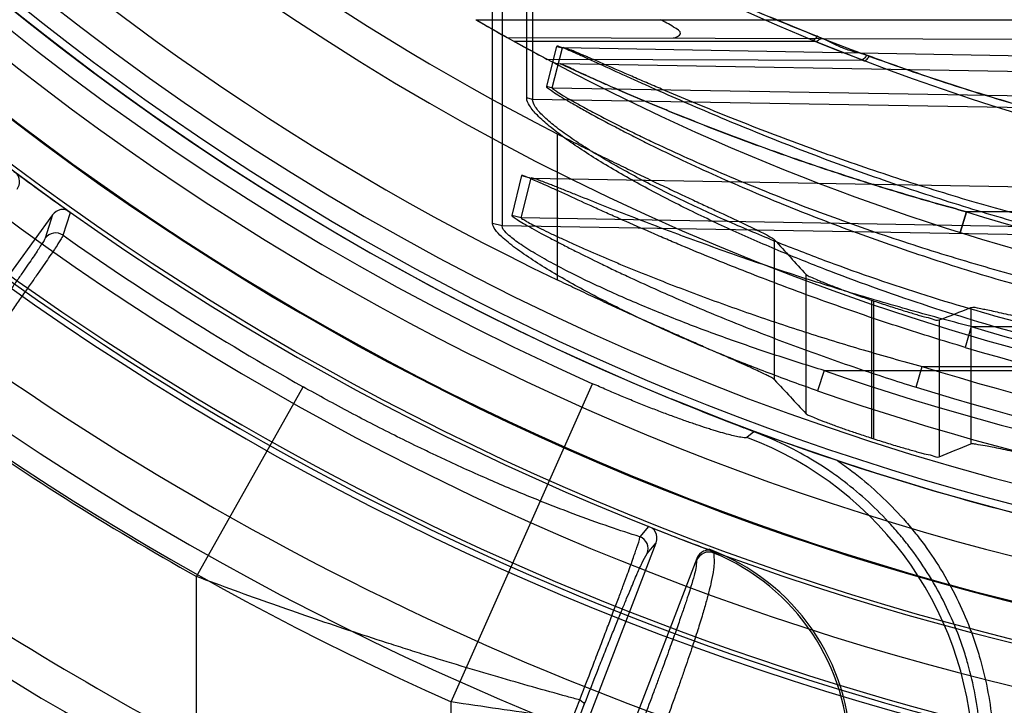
# Model space of a CAD drawing. Header units: millimetres. Extents: x 0 to 297, y 0 to 210.
# Tile 75 of 256: x 144.593 to 144.751, y 92.754 to 92.864. Entities that reach past the tile are written whole.
import ezdxf

# ---------------------------------------------------------------- set-up
doc = ezdxf.new("R2010")
doc.units = ezdxf.units.MM
doc.header["$LTSCALE"] = 16.335
doc.layers.get('0').update_dxf_attribs({"linetype": 'CONTINUOUS'})
for name, color, linetype in [('01_GLOBAL', 7, 'CONTINUOUS'), ('INTFCLR_144815', 7, 'CONTINUOUS'), ('INTFCLR_72935', 7, 'CONTINUOUS')]:
    doc.layers.add(name, color=color, linetype=linetype)

msp = doc.modelspace()

# ---------------------------------------------------------------- linework, layer by layer
at = {"color": 7, "linetype": 'Continuous'}
msp.add_circle((145.8748034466, 92.1344639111), 2.66, dxfattribs=at)
at = {"color": 9, "linetype": 'Continuous'}
msp.add_arc((145.8748034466, 92.1344639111), 2.6259090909, 92.9674534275, 177.0325465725, dxfattribs=at)
at = {"layer": '01_GLOBAL', "color": 7, "linetype": 'Continuous'}
msp.add_circle((145.8748034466, 92.1344639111), 2.695, dxfattribs=at)
at = {"layer": 'INTFCLR_144815', "color": 9, "linetype": 'Continuous'}
for p, q in [((144.6793939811, 92.8460923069), (144.6793939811, 92.82264696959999)), ((144.60003894, 92.82979008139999), (144.6012065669, 92.8334756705)), ((144.5983206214, 92.83307419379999), (144.5971334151, 92.8293091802)), ((144.7143460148, 92.80657697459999), (144.7143460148, 92.82906751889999)), ((144.7194233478, 92.8011439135), (144.7194233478, 92.82349821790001)), ((144.729908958, 92.81937817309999), (144.729908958, 92.7972350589)), ((144.7303065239, 92.7971068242), (144.7303065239, 92.81924245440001)), ((144.745869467, 92.8181824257), (144.745869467, 92.79629986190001)), ((144.740792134, 92.81619315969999), (144.740792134, 92.79424244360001)), ((144.6214636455, 92.7750093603), (144.6385905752, 92.80547758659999)), ((144.6623919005, 92.7548614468), (144.6851018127, 92.8059659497)), ((144.7110338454, 92.7982300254), (144.7098995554, 92.79734319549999)), ((144.6940740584, 92.78305271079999), (144.6927084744, 92.78139128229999)), ((144.6938898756, 92.77869168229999), (144.6953091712, 92.78041370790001)), ((144.701840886, 92.7778964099), (144.7018248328, 92.77758871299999)), ((144.7045767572, 92.7790183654), (144.7045776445, 92.77877769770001)), ((144.6214636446, 92.74820683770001), (144.6214636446, 92.7750093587)), ((144.6623919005, 92.7225326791), (144.6623919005, 92.7548614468)), ((144.6734427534, 92.73095707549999), (144.6830478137, 92.7551833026)), ((144.6743633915, 92.73020461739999), (144.6837763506, 92.7544308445))]:
    msp.add_line(p, q, dxfattribs=at)
at = {"layer": 'INTFCLR_144815', "color": 6, "linetype": 'Continuous'}
for p, q in [((144.6006327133, 92.8338496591), (144.6012065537, 92.83347562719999)), ((144.598320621, 92.83307419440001), (144.541487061, 92.7548495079)), ((144.7110338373, 92.79823000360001), (144.7000112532, 92.8026017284)), ((144.7244446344, 92.7936164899), (144.714421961, 92.7970548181)), ((144.6947002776, 92.7827751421), (144.6940740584, 92.78305271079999)), ((144.6606077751, 92.6900134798), (144.6953091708, 92.78041370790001)), ((144.7018408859, 92.7778964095), (144.6671389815, 92.6874948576)), ((144.7038288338, 92.7793842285), (144.7037525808, 92.7793271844)), ((144.7045767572, 92.7790183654), (144.703903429, 92.7792427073))]:
    msp.add_line(p, q, dxfattribs=at)
at = {"layer": 'INTFCLR_144815', "color": 7, "linetype": 'Continuous'}
for p, q in [((144.7000112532, 92.8026017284), (144.6978539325, 92.80348281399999)), ((144.7000112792, 92.802601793), (144.707770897, 92.7995215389)), ((144.707770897, 92.7995215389), (144.7144201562, 92.7970565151)), ((144.714421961, 92.7970548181), (144.7094249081, 92.79888578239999))]:
    msp.add_line(p, q, dxfattribs=at)
at = {"layer": 'INTFCLR_144815', "color": 6, "linetype": 'Continuous'}
for radius in [0.4466793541, 0.4256665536]:
    msp.add_circle((144.8596077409, 93.1986596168), radius, dxfattribs=at)
for centre, radius, start, end in [((144.8596077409, 93.1986596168), 0.6157754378, 313.9937911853, 154.5150993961), ((144.8596077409, 93.1986596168), 0.5947754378, 312.9543589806, 154.5144414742), ((144.8596077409, 93.1986596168), 0.5751005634, 108.7136429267, 257.7559644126), ((144.8596077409, 93.1986596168), 0.4627266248, 45.0000000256, 314.9999999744), ((144.8596077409, 93.1986596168), 0.4618985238, 44.999999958, 315.000000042), ((144.8596077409, 93.1986596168), 0.461229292, 44.99999997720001, 315.0000000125), ((144.8596077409, 93.1986596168), 0.4472794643, 47.86578076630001, 312.1342192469), ((144.8596077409, 93.1986596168), 0.4408857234, 45.72777364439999, 314.2722263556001), ((144.8596077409, 93.1986596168), 0.4268887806, 45.6663486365, 314.3336513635), ((144.8596077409, 93.1986596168), 0.427, 190.6326298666, 247.7397281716), ((144.8596077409, 93.1986596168), 0.4169682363, 205.6072723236, 244.3927276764), ((144.8596077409, 93.1986596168), 0.3959554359, 207.0737153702, 242.9262846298), ((144.8596077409, 93.1986596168), 0.5947754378, 205.4855585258, 293.0456409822), ((144.8596077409, 93.1986596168), 0.6157754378, 205.4849006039, 292.0062088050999), ((144.8596077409, 93.1986596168), 0.4473594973, 233.2829108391, 234.7170891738), ((144.5988306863, 92.8280715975), 0.002100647, 54.8892238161, 143.9019537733), ((144.8596077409, 93.1986596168), 0.4008443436, 251.1214044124, 251.1814515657), ((144.8596077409, 93.1986596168), 0.4218571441, 252.0945480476, 252.1512840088), ((144.8596077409, 93.1986596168), 0.427, 251.5461182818, 259.3673701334), ((144.8596077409, 93.1986596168), 0.4473594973, 248.2829108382, 249.6330621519), ((144.6382747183, 92.6031637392), 0.1879385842, 69.3421728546, 69.611113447), ((144.6916658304, 92.7466275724), 0.0349416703, 359.9884587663, 69.62933560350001)]:
    msp.add_arc(centre, radius, start, end, dxfattribs=at)
at = {"layer": 'INTFCLR_144815', "color": 9, "linetype": 'Continuous'}
for centre, radius, start, end in [((144.8596077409, 93.1986596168), 0.4820383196, 52.2436298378, 307.7563701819), ((144.8596077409, 93.1986596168), 0.5712784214, 125.9035433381, 247.5002459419), ((144.8596077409, 93.1986596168), 0.4540564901, 52.5411294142, 307.4588705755), ((144.8596077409, 93.1986596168), 0.44073522, 45.7280221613, 314.2719778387), ((144.8596077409, 93.1986596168), 0.4337362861, 45.73034182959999, 314.2696581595), ((144.8596076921, 93.1986596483), 0.5153551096, 125.9035433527, 247.5002459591), ((144.8596077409, 93.1986596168), 0.4297215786, 128.4841463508, 246.0405071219), ((144.8596077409, 93.1986596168), 0.5830188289, 203.8266800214, 313.0809380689), ((144.8596077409, 93.1986596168), 0.590019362, 203.8278898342, 312.5732768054), ((144.8596077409, 93.1986596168), 0.6110177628, 203.8266800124, 319.1799903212), ((144.8596077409, 93.1986596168), 0.4856448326, 211.4870912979, 246.040507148), ((144.8596077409, 93.1986596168), 0.4750435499, 228.4596802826, 255.5403196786), ((144.8596077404, 93.198659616), 0.4510440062, 234.8664381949, 240.6586020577), ((144.8596077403, 93.1986596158), 0.4859960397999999, 234.8720266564, 240.6586020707), ((144.6901836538, 92.7448290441), 0.0560936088, 0.1204669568, 69.421866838), ((144.859920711, 93.19801182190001), 0.509103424, 234.7610892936, 242.0704016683), ((144.6919275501, 92.7794410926), 0.0021006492, 339.0981901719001, 68.1770703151), ((144.7037845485, 92.77683234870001), 0.0021007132, 67.81985352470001, 158.8955987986), ((144.6912621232, 92.7463475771), 0.0350573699, 0.1189342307, 67.67737099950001)]:
    msp.add_arc(centre, radius, start, end, dxfattribs=at)
at = {"layer": 'INTFCLR_144815', "color": 7, "linetype": 'Continuous'}
for centre, radius, start, end in [((144.9416661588, 93.39849040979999), 0.6430229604, 247.7179861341, 248.3541450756), ((144.8763382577, 93.2346163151), 0.4666074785, 248.3876771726, 248.8223076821), ((144.7872043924, 93.00341403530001), 0.2188183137, 248.8809501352, 249.1788294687)]:
    msp.add_arc(centre, radius, start, end, dxfattribs=at)
at = {"layer": 'INTFCLR_144815', "color": 6, "linetype": 'Continuous'}
for centre, major_axis, ratio, start_param, end_param in [((145.4515123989, 93.1986596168), (0.8883082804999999, 0), 0.7456587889, -2.5496427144, -2.5394757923), ((144.4745245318, 93.1986596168), (0.5779184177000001, 0), 0.7456587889, -1.0919724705, -1.0820479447), ((145.476694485, 93.1986596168), (0.9261006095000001, 0), 0.7456587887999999, -2.5377874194, -2.5281979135), ((144.4493424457, 93.1986596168), (0.6157107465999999, 0), 0.7456587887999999, -1.0777008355, -1.0683155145)]:
    msp.add_ellipse(centre, major_axis=major_axis, ratio=ratio, start_param=start_param, end_param=end_param, dxfattribs=at)
for points, knots in [([(144.6793939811, 92.8460923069), (144.6804280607, 92.8455637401), (144.6824887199, 92.8445182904), (144.6855551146, 92.8429854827), (144.6885644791, 92.84150271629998), (144.6914803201, 92.84008534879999), (144.6942890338, 92.8387371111), (144.6969593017, 92.83746945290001), (144.6994827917, 92.8362827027), (144.7018372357, 92.8351833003), (144.7040140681, 92.8341715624), (144.7060005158, 92.8332496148), (144.7077869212, 92.83241845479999), (144.709369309, 92.8316764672), (144.7107393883, 92.8310259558), (144.7118925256, 92.830462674), (144.7128307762, 92.829996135), (144.7136231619, 92.829550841), (144.7141464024, 92.8292888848), (144.7143460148, 92.82906751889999)], [0, 0, 0, 0, 0.0895853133, 0.1782448, 0.2644461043, 0.3483747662, 0.4283368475, 0.5047777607, 0.5763909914, 0.6434497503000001, 0.7052238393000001, 0.7615617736, 0.8123844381, 0.8572091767, 0.8963887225, 0.9293516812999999, 0.9562828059, 0.9770066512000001, 1, 1, 1, 1]), ([(144.5926575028, 92.83718869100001), (144.5928480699, 92.8374509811), (144.5931964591, 92.8382612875), (144.5929825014, 92.83919557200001), (144.5926805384, 92.8396272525)], [0, 0, 0, 0, 0.3809657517, 1, 1, 1, 1]), ([(144.6006327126, 92.8338496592), (144.6003232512, 92.8339441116), (144.5994434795, 92.8340087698), (144.5986306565, 92.8335009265), (144.598320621, 92.83307419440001)], [0, 0, 0, 0, 0.3801952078, 1, 1, 1, 1]), ([(144.600038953, 92.8297900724), (144.5999513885, 92.82952915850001), (144.5996317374, 92.8290806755), (144.5991692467, 92.8283266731), (144.5985923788, 92.8274652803), (144.5978886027, 92.8264173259), (144.5970533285, 92.8251964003), (144.5960933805, 92.8238050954), (144.5950142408, 92.82225378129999), (144.5938279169, 92.8205592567), (144.5925452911, 92.8187375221), (144.5911741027, 92.81679898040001), (144.589719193, 92.81475038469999), (144.5881940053, 92.8126107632), (144.5866133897, 92.8104013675), (144.5849953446, 92.8081472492), (144.5833465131, 92.80585686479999), (144.5816671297, 92.8035305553), (144.5805355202, 92.80196760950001), (144.5799633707, 92.8011785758)], [0, 0, 0, 0, 0.0236174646, 0.0463597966, 0.0762413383, 0.112444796, 0.1547358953, 0.2031690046, 0.2575052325, 0.3169006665, 0.3806782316, 0.4486967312, 0.5206642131, 0.5963013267, 0.6741808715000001, 0.7537853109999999, 0.8344129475, 0.9163615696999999, 1, 1, 1, 1]), ([(144.7143460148, 92.80657697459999), (144.7141538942, 92.8067846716), (144.7136568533, 92.8070253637), (144.7129062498, 92.8074304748), (144.7120311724, 92.80784720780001), (144.7109646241, 92.8083453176), (144.7096977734, 92.8089187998), (144.7082421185, 92.80956809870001), (144.7066166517, 92.8102856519), (144.7048260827, 92.81107225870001), (144.7028564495, 92.81193642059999), (144.7007267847, 92.81287283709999), (144.6984402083, 92.81388348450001), (144.6960226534, 92.81495929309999), (144.6934629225, 92.8161077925), (144.6907857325, 92.8173212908), (144.6880088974, 92.8185944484), (144.6851727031, 92.81991014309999), (144.6822925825, 92.8212643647), (144.6803673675, 92.822180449), (144.6793939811, 92.82264696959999)], [0, 0, 0, 0, 0.0220565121, 0.0416851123, 0.06700290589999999, 0.09741728, 0.13352119, 0.1753857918, 0.2216826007, 0.2720342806, 0.3278515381, 0.3893596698, 0.4533993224, 0.5227438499, 0.5956453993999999, 0.6721162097, 0.7518909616, 0.8337900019, 0.9158514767, 1, 1, 1, 1]), ([(144.7194233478, 92.82349821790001), (144.7195986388, 92.82330802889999), (144.7202261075, 92.823100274), (144.7209897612, 92.82272077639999), (144.7218113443, 92.82238676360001), (144.7225735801, 92.82207536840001), (144.723430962, 92.82173734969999), (144.7243726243, 92.8213738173), (144.7253877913, 92.82099095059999), (144.7264646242, 92.82059356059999), (144.7275873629, 92.82018815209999), (144.7287403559, 92.81978073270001), (144.729517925, 92.81951189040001), (144.729908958, 92.81937817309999)], [0, 0, 0, 0, 0.0688130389, 0.1667266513, 0.2306251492, 0.303904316, 0.3860177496, 0.4757391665, 0.5724745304, 0.6746619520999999, 0.7811147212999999, 0.8900515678, 1, 1, 1, 1]), ([(144.7303065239, 92.81924245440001), (144.7306969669, 92.8191093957), (144.7314723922, 92.8188480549), (144.7326230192, 92.8184689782), (144.73374033, 92.8181093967), (144.7348101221, 92.81777321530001), (144.7358182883, 92.81746490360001), (144.736755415, 92.81718446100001), (144.7376089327, 92.8169420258), (144.7385635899, 92.8166590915), (144.7395902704, 92.8164839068), (144.7404288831, 92.8160525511), (144.740792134, 92.81619315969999)], [0, 0, 0, 0, 0.113217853, 0.2245936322, 0.3325091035, 0.4353808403, 0.5323607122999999, 0.6219226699, 0.7036928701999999, 0.7764339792, 0.8930889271, 1, 1, 1, 1]), ([(144.745869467, 92.8181824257), (144.746293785, 92.81835067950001), (144.747084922, 92.8180638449), (144.7481583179, 92.8179100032), (144.7492161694, 92.81767668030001), (144.750460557, 92.8174087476), (144.7518973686, 92.8170816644), (144.753518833, 92.81670703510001), (144.7553170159, 92.8162863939), (144.7572773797, 92.8158266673), (144.7593915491, 92.8153310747), (144.7616323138, 92.81480995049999), (144.7639094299, 92.8142846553), (144.7661038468, 92.81378506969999), (144.7681634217, 92.81332229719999), (144.7702307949, 92.8128632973), (144.7724906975, 92.8123694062), (144.7750741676, 92.81181370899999), (144.7778899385, 92.81122155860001), (144.7798416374, 92.8108206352), (144.7808215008, 92.81062168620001)], [0, 0, 0, 0, 0.0382780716, 0.06280512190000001, 0.0927930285, 0.1285269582, 0.1697539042, 0.2162944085, 0.2681051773, 0.3246108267, 0.3851500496, 0.4502018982, 0.5175332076, 0.5811207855, 0.6389311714, 0.6945524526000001, 0.7587092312, 0.8329162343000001, 0.9161533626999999, 1, 1, 1, 1]), ([(144.7194233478, 92.8011439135), (144.7195950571, 92.8009620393), (144.7202028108, 92.8007716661), (144.7211797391, 92.8003114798), (144.722255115, 92.79991160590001), (144.7232855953, 92.79952039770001), (144.724170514, 92.7991954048), (144.7250719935, 92.79887200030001), (144.7259495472, 92.79856386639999), (144.7268326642, 92.7982577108), (144.7277901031, 92.79793264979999), (144.7288304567, 92.7975862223), (144.7295528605, 92.7973501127), (144.729908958, 92.7972350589)], [0, 0, 0, 0, 0.0669943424, 0.1616307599, 0.293674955, 0.3724034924, 0.4571968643, 0.5460884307, 0.6289480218, 0.7063060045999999, 0.7964374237, 0.8997666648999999, 1, 1, 1, 1]), ([(144.7303065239, 92.7971068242), (144.7306957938, 92.7969814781), (144.7314690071, 92.7967353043), (144.7326164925, 92.7963783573), (144.7337313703, 92.7960397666), (144.734799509, 92.7957232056), (144.7358069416, 92.7954328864), (144.7367441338, 92.7951687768), (144.7375984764, 92.7949407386), (144.7385555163, 92.794673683), (144.7395850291, 92.7945138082), (144.7404298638, 92.79409728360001), (144.740792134, 92.79424244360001)], [0, 0, 0, 0, 0.1127658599, 0.223751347, 0.3313622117, 0.434052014, 0.5309277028, 0.6205079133, 0.7023704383, 0.7752855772, 0.8923857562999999, 1, 1, 1, 1]), ([(144.745869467, 92.79629986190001), (144.7460946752, 92.7963921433), (144.7469176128, 92.79622190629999), (144.7480360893, 92.7960871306), (144.749385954, 92.7958127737), (144.7507025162, 92.7955460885), (144.752219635, 92.7952222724), (144.7539261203, 92.79485223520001), (144.7558148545, 92.7944374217), (144.7571338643, 92.79414676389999), (144.7578220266, 92.793995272)], [0, 0, 0, 0, 0.0599072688, 0.1927376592, 0.2859155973, 0.3966802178, 0.5240392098, 0.6675367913, 0.8265561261, 1, 1, 1, 1]), ([(144.6953091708, 92.78041370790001), (144.6954253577, 92.7807163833), (144.695552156, 92.78158924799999), (144.6951036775, 92.7824363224), (144.6947002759, 92.7827751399)], [0, 0, 0, 0, 0.3809654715, 1, 1, 1, 1]), ([(144.7039034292, 92.77924271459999), (144.7035765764, 92.7792586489), (144.702697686, 92.7791018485), (144.7020319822, 92.7783942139), (144.7018408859, 92.7778964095)], [0, 0, 0, 0, 0.3803074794, 1, 1, 1, 1])]:
    msp.add_open_spline(points, degree=3, knots=knots, dxfattribs=at)
at = {"layer": 'INTFCLR_144815', "color": 9, "linetype": 'Continuous'}
for points, knots in [([(144.5971334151, 92.8293091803), (144.5970572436, 92.8290675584), (144.5967654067, 92.8286550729), (144.596346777, 92.82796611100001), (144.5958222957, 92.8271789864), (144.5951780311, 92.8262153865), (144.5944076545, 92.8250858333), (144.5935202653, 92.823796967), (144.5925207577, 92.82235830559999), (144.5914165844, 92.82077986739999), (144.5902156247, 92.81907323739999), (144.5889265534, 92.8172506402), (144.5875583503, 92.81532484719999), (144.5861203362, 92.8133089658), (144.5846226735, 92.8112172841), (144.5830766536, 92.8090655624), (144.5814941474, 92.80687029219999), (144.5798866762, 92.80464748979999), (144.5788069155, 92.80315904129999), (144.5782646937, 92.80241273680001)], [0, 0, 0, 0, 0.0231275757, 0.0451535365, 0.0739556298, 0.1093267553, 0.1510233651, 0.1987508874, 0.2521830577, 0.3109402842, 0.3746024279, 0.4426883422, 0.5147332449, 0.5902585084, 0.6687402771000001, 0.7495811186, 0.8321331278, 0.9157872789, 1, 1, 1, 1]), ([(144.6927084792, 92.7813912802), (144.6910801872, 92.7818942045), (144.687482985, 92.7830745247), (144.6833900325, 92.7845481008), (144.6803773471, 92.7856883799), (144.6782078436, 92.7865264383), (144.6742471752, 92.7881026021), (144.6683875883, 92.79057040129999), (144.6630435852, 92.792983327), (144.6593737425, 92.7947100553), (144.6568631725, 92.7959109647), (144.6524415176, 92.79807820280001), (144.6461165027, 92.80132849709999), (144.6411016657, 92.80406609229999), (144.6385905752, 92.80547758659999)], [0, 0, 0, 0, 0.086164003, 0.1913817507, 0.2199129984, 0.2490305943, 0.3089705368, 0.4354328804, 0.5704564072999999, 0.6053936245, 0.6404926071, 0.7111645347, 0.8543563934, 1, 1, 1, 1]), ([(144.7098995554, 92.79734319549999), (144.7097756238, 92.7972469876), (144.7092234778, 92.7973126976), (144.7084599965, 92.7974199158), (144.7074224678, 92.79766836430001), (144.7062837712, 92.7979688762), (144.7052085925, 92.7982829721), (144.7042546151, 92.7985751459), (144.7031864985, 92.7989128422), (144.7017629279, 92.79938223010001), (144.7002861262, 92.79989238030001), (144.6990382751, 92.8003368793), (144.6977142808, 92.80081794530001), (144.6960090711, 92.8014554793), (144.6939130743, 92.8022668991), (144.6921271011, 92.8029813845), (144.69067026, 92.8035780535), (144.6891892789, 92.80419404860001), (144.6873300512, 92.8049851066), (144.685845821, 92.8056353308), (144.6851018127, 92.8059659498)], [0, 0, 0, 0, 0.0178611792, 0.05588099, 0.09264944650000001, 0.1375825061, 0.1905165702, 0.2199826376, 0.2511933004, 0.3180384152, 0.390627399, 0.4290600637, 0.4688418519, 0.5509964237, 0.6363067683, 0.7247098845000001, 0.7699804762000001, 0.8155299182, 0.9073127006, 1, 1, 1, 1]), ([(144.7475034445, 92.7457994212), (144.7475036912, 92.7492214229), (144.7470300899, 92.75436903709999), (144.7456651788, 92.76020937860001), (144.7446554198, 92.7634920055), (144.7429193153, 92.768328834), (144.7402430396, 92.77373618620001), (144.7368687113, 92.77869474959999), (144.7347429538, 92.7813967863), (144.7313846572, 92.78528186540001), (144.7275301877, 92.7888244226), (144.723372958, 92.7918328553), (144.7204979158, 92.79371962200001), (144.7164855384, 92.7959800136), (144.712989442, 92.7975054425), (144.7110332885, 92.7982307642)], [0, 0, 0, 0, 0.1511350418, 0.2266290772, 0.2646283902, 0.3027528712, 0.4535713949, 0.529235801, 0.5673659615, 0.6053470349, 0.756026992, 0.7968816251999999, 0.8319596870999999, 0.9078573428, 1, 1, 1, 1]), ([(144.7244427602, 92.793617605), (144.7252353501, 92.7930730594), (144.7288965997, 92.79042116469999), (144.7328540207, 92.78678513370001), (144.7363563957, 92.78273574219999), (144.7385777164, 92.779911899), (144.7420719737, 92.7747687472), (144.744825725, 92.76921926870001), (144.7466466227, 92.7641495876), (144.7476962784, 92.76073560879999), (144.7491060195, 92.7546919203), (144.7496004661, 92.74938955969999), (144.7496005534, 92.7457994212)], [0, 0, 0, 0, 0.05111079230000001, 0.2408886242, 0.2883330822, 0.3357775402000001, 0.4306664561, 0.620444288, 0.667888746, 0.7153332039, 0.8102221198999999, 1, 1, 1, 1]), ([(144.6830478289, 92.7551832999), (144.6838409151, 92.7572521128), (144.684997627, 92.7602736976), (144.6864908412, 92.76417911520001), (144.6874953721, 92.76681863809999), (144.6884098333, 92.7692322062), (144.6892284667, 92.7714070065), (144.6899514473, 92.77333881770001), (144.6907280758, 92.77543789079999), (144.6913774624, 92.7772361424), (144.6919137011, 92.7787514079), (144.6923055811, 92.7799442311), (144.6926405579, 92.780790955), (144.6927084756, 92.7813912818)], [0, 0, 0, 0, 0.2379083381, 0.3474123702, 0.4489619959, 0.5411654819, 0.6245543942, 0.6984820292, 0.7626537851, 0.8648647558, 0.9038424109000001, 0.9351270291, 1, 1, 1, 1]), ([(144.6837763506, 92.7544308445), (144.6845316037, 92.7563717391), (144.6856404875, 92.7592033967), (144.6870878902, 92.7628570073), (144.6880725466, 92.7653220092), (144.6889796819, 92.76757216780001), (144.689803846, 92.7695953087), (144.6905433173, 92.7713882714), (144.6913554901, 92.7733306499), (144.692065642, 92.7749839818), (144.6926794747, 92.7763685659), (144.6931915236, 92.7774429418), (144.6935269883, 92.7782441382), (144.6938898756, 92.77869168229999)], [0, 0, 0, 0, 0.2375855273, 0.3469131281, 0.4483102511, 0.5403918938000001, 0.6236808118, 0.6975190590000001, 0.7616461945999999, 0.8638341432, 0.9028656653, 0.9342706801, 1, 1, 1, 1]), ([(144.7045776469, 92.7787776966), (144.7045785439, 92.77831478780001), (144.7046599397, 92.77744315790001), (144.7045183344, 92.7759076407), (144.7042332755, 92.7743858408), (144.7039073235, 92.7730034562), (144.703640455, 92.7719656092), (144.7032909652, 92.7706788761), (144.7027490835, 92.7688161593), (144.7021150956, 92.76678027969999), (144.701516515, 92.7649297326), (144.7008037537, 92.7627725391), (144.7000174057, 92.7604673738), (144.6991559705, 92.7580071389), (144.6981722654, 92.755238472), (144.6973981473, 92.75310879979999), (144.6968651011, 92.75165672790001)], [0, 0, 0, 0, 0.0490261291, 0.0923701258, 0.1627613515, 0.2129131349, 0.2427658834, 0.2762517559, 0.3541225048, 0.4482053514, 0.5020711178, 0.5601082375, 0.6888172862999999, 0.7600145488, 0.8361784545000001, 1, 1, 1, 1]), ([(144.7018248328, 92.77758871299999), (144.7018017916, 92.77715614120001), (144.7017113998, 92.7763444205), (144.7013713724, 92.7749483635), (144.7009627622, 92.77356104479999), (144.7005589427, 92.77229320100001), (144.700245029, 92.77133777), (144.6998473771, 92.7701495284), (144.6992551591, 92.7684255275), (144.6985896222, 92.7665353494), (144.6979748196, 92.7648140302), (144.6972505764, 92.7628048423), (144.6964653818, 92.760653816), (144.6956176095, 92.7583544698), (144.6946566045, 92.755764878), (144.6939093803, 92.7537700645), (144.6933968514, 92.75240918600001)], [0, 0, 0, 0, 0.048864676, 0.09178929, 0.1619173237, 0.2119936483, 0.2418782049, 0.275361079, 0.3533369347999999, 0.4475022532, 0.5014085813, 0.5595206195, 0.688419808, 0.7597106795, 0.8359623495, 1, 1, 1, 1]), ([(144.6830479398, 92.7551833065), (144.6823792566, 92.75536291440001), (144.6779768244, 92.7565535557), (144.6696351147, 92.75890965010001), (144.6609870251, 92.7615235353), (144.6550465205, 92.763393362), (144.6509942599, 92.7646896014), (144.64386797, 92.76702375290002), (144.6336659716, 92.7705241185), (144.6255353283, 92.7734825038), (144.6214636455, 92.7750093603)], [0, 0, 0, 0, 0.032094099, 0.2113971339, 0.4017659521, 0.4508435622, 0.5000751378, 0.5989756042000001, 0.7984316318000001, 1, 1, 1, 1]), ([(144.7462767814, 92.7449469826), (144.7460037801, 92.7448837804), (144.7451685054, 92.74490448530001), (144.7435455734, 92.7449484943), (144.7416921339, 92.7450828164), (144.7398257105, 92.74522689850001), (144.7374747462, 92.7454268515), (144.734116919, 92.74573884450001), (144.7304836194, 92.74610452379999), (144.7272548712, 92.7464440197), (144.723647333, 92.7468338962), (144.7188368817, 92.74737394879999), (144.7138353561, 92.747960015), (144.7096083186, 92.74846938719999), (144.705130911, 92.7490186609), (144.6993628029, 92.74974480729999), (144.6922647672, 92.75066794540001), (144.6862095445, 92.7514804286), (144.6812691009, 92.75215789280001), (144.6762553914, 92.7528554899), (144.6699602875, 92.75375074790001), (144.664919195, 92.754486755), (144.6623918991, 92.75486144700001)], [0, 0, 0, 0, 0.0099482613, 0.0292570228, 0.0579250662, 0.07578321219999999, 0.095740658, 0.1416796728, 0.1955075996, 0.2253767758, 0.2569367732, 0.3243257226, 0.397226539, 0.4357120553, 0.4754769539, 0.5573722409, 0.6421035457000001, 0.7295885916, 0.7742669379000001, 0.8191373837, 0.909296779, 1, 1, 1, 1]), ([(144.6830478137, 92.7551833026), (144.6832528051, 92.7550617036), (144.683527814, 92.754890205), (144.6838119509, 92.75454586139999), (144.6837763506, 92.7544308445)], [0, 0, 0, 0, 0.6643838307, 1, 1, 1, 1])]:
    msp.add_open_spline(points, degree=3, knots=knots, dxfattribs=at)
at = {"layer": 'INTFCLR_72935', "color": 9, "linetype": 'Continuous'}
for p, q in [((144.6745291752, 92.8518382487), (144.674529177, 92.9296555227)), ((144.6754583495, 92.9294786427), (144.6754583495, 92.8516102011)), ((144.669042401, 92.8316708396), (144.6690424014, 92.91401313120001)), ((144.6705565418, 92.9137315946), (144.6705565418, 92.8313078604)), ((144.666373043, 92.8644096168), (144.7726663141, 92.8644096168)), ((144.6713763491, 92.861566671), (144.77342025, 92.8612104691)), ((144.720996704, 92.8609096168), (144.6725578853, 92.8609096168)), ((144.6793178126, 92.8601270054), (144.6776750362, 92.8537332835)), ((144.6786173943, 92.85349123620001), (144.6802675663, 92.8598810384)), ((144.6793178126, 92.8601270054), (144.6802675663, 92.8598810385)), ((144.8596077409, 92.85675292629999), (144.6802675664, 92.8598810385)), ((144.7286562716, 92.85786672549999), (144.6778281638, 92.8580441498)), ((144.8351688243, 92.8546332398), (144.6799595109, 92.8573424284)), ((144.6776750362, 92.8537332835), (144.6786173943, 92.85349123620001)), ((144.6786173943, 92.85349123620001), (144.8596077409, 92.85033434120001)), ((144.6754583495, 92.8516102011), (144.6745291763, 92.8518382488)), ((144.8596077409, 92.848490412), (144.6754583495, 92.8516102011)), ((144.6737089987, 92.83937121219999), (144.6721100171, 92.8329747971)), ((144.6736446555, 92.83259008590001), (144.6752551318, 92.83898058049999)), ((144.6737089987, 92.83937121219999), (144.6752551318, 92.83898058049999)), ((144.6752551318, 92.83898058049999), (144.8351688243, 92.8361913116)), ((144.7441747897, 92.8302333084), (144.7451601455, 92.8335732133)), ((144.7451601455, 92.8335732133), (144.7441747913, 92.8302333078)), ((144.8386077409, 92.8335732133), (144.7451601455, 92.8335732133)), ((144.6705565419, 92.8313078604), (144.6690424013, 92.8316708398)), ((144.6736446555, 92.83259008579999), (144.6721100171, 92.832974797)), ((144.8351688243, 92.8297727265), (144.6736446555, 92.83259008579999)), ((144.8386077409, 92.8284608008), (144.6705565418, 92.8313078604)), ((144.7458998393, 92.81514663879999), (144.7449672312, 92.8117933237)), ((144.7458998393, 92.81514663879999), (144.8386077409, 92.81514663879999)), ((144.7223326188, 92.8080785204), (144.7212500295, 92.80482304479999)), ((144.7223326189, 92.8080785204), (144.8666077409, 92.8080785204)), ((144.7370865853, 92.8053892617), (144.7380655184, 92.8087280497)), ((144.738065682, 92.80872805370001), (144.8386077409, 92.80872805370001))]:
    msp.add_line(p, q, dxfattribs=at)
at = {"layer": 'INTFCLR_72935', "color": 7, "linetype": 'Continuous'}
for p, q in [((144.666373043, 92.8644096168), (144.6678635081, 92.86355238)), ((144.6725578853, 92.8609096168), (144.6741149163, 92.86005199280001)), ((144.720996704, 92.8609096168), (144.7283881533, 92.8579698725)), ((144.720996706, 92.860909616), (144.7283881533, 92.8579698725))]:
    msp.add_line(p, q, dxfattribs=at)
at = {"layer": 'INTFCLR_72935', "color": 6, "linetype": 'Continuous'}
msp.add_line((144.720996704, 92.8609096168), (144.7204344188, 92.8611409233), dxfattribs=at)
for centre, radius, start, end in [((144.8596077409, 93.1986596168), 0.4224162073, 90, 270.0000000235), ((144.8596077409, 93.1986596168), 0.4014439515, 90, 270.0000000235), ((144.8583689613, 93.1984228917), 0.3448330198, 249.7470830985, 255.6092353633), ((144.8593359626, 93.1986627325), 0.4118364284, 252.7321003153, 266.6152856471)]:
    msp.add_arc(centre, radius, start, end, dxfattribs=at)
at = {"layer": 'INTFCLR_72935', "color": 9, "linetype": 'Continuous'}
for centre, radius, start, end in [((144.8596077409, 93.1986596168), 0.3650864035, 236.8175561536, 270), ((144.7125580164, 92.8397903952), 0.0235888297, 67.0530898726, 68.5131805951), ((144.8596077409, 93.1986596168), 0.3860864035, 240.8211786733, 269.9999999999), ((144.6800205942, 92.86084189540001), 0.0035, 242.0044590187, 268.9999999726), ((144.8595471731, 93.198662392), 0.3825892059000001, 252.6035705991, 266.3466731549), ((144.8598139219, 93.1986623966), 0.4000759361, 253.4572210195, 266.468283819), ((144.8598745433, 93.19865978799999), 0.4035707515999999, 253.4574954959, 266.4686572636), ((144.8582778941, 93.19854105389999), 0.4134514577, 250.8036859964, 267.2730962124), ((144.8592698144, 93.1986349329), 0.4083111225, 252.7319313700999, 266.6160883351), ((144.8583289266, 93.19854277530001), 0.4169002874, 250.8037403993, 267.2886501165)]:
    msp.add_arc(centre, radius, start, end, dxfattribs=at)
at = {"layer": 'INTFCLR_72935', "color": 7, "linetype": 'Continuous'}
for centre, radius, start, end in [((144.8596077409, 93.1986596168), 0.3860864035, 239.9671799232, 240.8211786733), ((144.8578350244, 93.19552357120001), 0.3824840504, 240.2195216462, 240.8239986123), ((144.8495889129, 93.18013120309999), 0.365023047, 241.2672118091, 241.930146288), ((144.8581831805, 93.19602507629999), 0.3830914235, 241.2831589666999, 241.9145114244)]:
    msp.add_arc(centre, radius, start, end, dxfattribs=at)
at = {"layer": 'INTFCLR_72935', "color": 9, "linetype": 'Continuous'}
for points, knots in [([(144.6850955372, 92.87825597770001), (144.6861011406, 92.8777287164), (144.6876218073, 92.87694036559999), (144.6897362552, 92.875862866), (144.6921803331, 92.8746328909), (144.6948565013, 92.873315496), (144.6977292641, 92.87193490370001), (144.70089289, 92.87044118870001), (144.7041768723, 92.8689340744), (144.7075624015, 92.8674258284), (144.7110851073, 92.8658888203), (144.7174295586, 92.86320904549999), (144.7267383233, 92.8595376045), (144.7362748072, 92.8561298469), (144.7440816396, 92.8535555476), (144.7520176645, 92.8510841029), (144.7620524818, 92.8482322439), (144.7742225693, 92.8452082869), (144.7905493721, 92.84172461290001), (144.8110951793, 92.83839740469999), (144.835513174, 92.83607449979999), (144.8517080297, 92.8355719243), (144.8596077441, 92.8355723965)], [0, 0, 0, 0, 0.0187784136, 0.0283277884, 0.0392482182, 0.0640293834, 0.0776580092, 0.09196060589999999, 0.1218891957, 0.1374137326, 0.153256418, 0.1854526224, 0.251312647, 0.3187201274, 0.3529062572, 0.3872583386, 0.456181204, 0.5254040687, 0.5946131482, 0.7322372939, 0.8693511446, 1, 1, 1, 1]), ([(144.7211983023, 92.861739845), (144.7201521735, 92.8621535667), (144.7180694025, 92.8629866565), (144.713970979, 92.8646632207), (144.7090027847, 92.8667795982), (144.7032780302, 92.8693332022), (144.6987315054, 92.8714500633), (144.6953200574, 92.8730938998), (144.6929877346, 92.8742333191), (144.6908640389, 92.875295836), (144.6889911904, 92.87624067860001), (144.6870932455, 92.8772138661), (144.6858314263, 92.8778705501), (144.6850955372, 92.87825597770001)], [0, 0, 0, 0, 0.0849670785, 0.1694239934, 0.3344430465, 0.4928095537, 0.6428534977, 0.7132109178, 0.7788224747, 0.8389056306, 0.8925642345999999, 0.9372570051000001, 1, 1, 1, 1]), ([(144.7211983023, 92.861739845), (144.7211301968, 92.86164021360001), (144.7209481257, 92.8614026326), (144.720627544, 92.86106128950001), (144.7204344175, 92.8611409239)], [0, 0, 0, 0, 0.3661711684, 1, 1, 1, 1]), ([(144.8596077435, 92.8168450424), (144.8514553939, 92.8168504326), (144.8347603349, 92.8173948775), (144.8096348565, 92.819861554), (144.7885483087, 92.82335582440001), (144.7718221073, 92.8269816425), (144.7614188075, 92.8295953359), (144.7531455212, 92.831889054), (144.7449531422, 92.8343028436), (144.7348702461, 92.83753608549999), (144.7230172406, 92.8417439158), (144.7133746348, 92.8454907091), (144.7058905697, 92.8485771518), (144.7005272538, 92.8508681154), (144.6962143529, 92.8527671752), (144.6929054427, 92.8542508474), (144.6898737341, 92.8556230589), (144.6870352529, 92.85692092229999), (144.6846895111, 92.8579887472), (144.6835055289, 92.8585220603), (144.6824849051, 92.8589774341), (144.6814354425, 92.8594327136), (144.6803220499, 92.8598999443), (144.6798067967, 92.86005690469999), (144.6793386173, 92.8602076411), (144.6793178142, 92.86012700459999)], [0, 0, 0, 0, 0.1307897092, 0.2677697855, 0.4047495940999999, 0.4734241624, 0.5423054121, 0.5768037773, 0.611155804, 0.6793183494, 0.7466483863, 0.8129134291, 0.8452601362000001, 0.8765233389, 0.9064770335, 0.9208618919, 0.9347014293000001, 0.959863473, 0.9709448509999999, 0.9760316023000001, 0.9807221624, 0.9887877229, 0.9948915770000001, 0.9986639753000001, 1, 1, 1, 1]), ([(144.7217547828, 92.86151255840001), (144.7216881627, 92.8614212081), (144.7214906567, 92.86118174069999), (144.7212092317, 92.8608851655), (144.720996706, 92.860909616)], [0, 0, 0, 0, 0.3457672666, 1, 1, 1, 1]), ([(144.8596077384, 92.81876121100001), (144.8514883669, 92.8187661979), (144.8348772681, 92.8192823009), (144.8098825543, 92.82162194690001), (144.7889100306, 92.82493701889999), (144.7722718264, 92.8283794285), (144.7619242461, 92.8308613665), (144.7536949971, 92.83304006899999), (144.7455491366, 92.8353323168), (144.7355235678, 92.8384032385), (144.7237354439, 92.8424017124), (144.7141434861, 92.8459637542), (144.7066986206, 92.8488986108), (144.7013643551, 92.8510768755), (144.6970744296, 92.8528828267), (144.6937831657, 92.85429381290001), (144.6907678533, 92.8555987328), (144.6879444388, 92.8568330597), (144.6856112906, 92.8578485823), (144.6844336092, 92.85835566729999), (144.6834184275, 92.85878893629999), (144.6823733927, 92.8592208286), (144.6812677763, 92.85966833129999), (144.6807512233, 92.8598113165), (144.6802892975, 92.85996106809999), (144.6802675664, 92.8598810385)], [0, 0, 0, 0, 0.131349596, 0.2686565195, 0.4058580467, 0.4745887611, 0.5434829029, 0.5779698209, 0.612297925, 0.6803743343, 0.7475662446, 0.8136422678, 0.8458776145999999, 0.8770217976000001, 0.9068518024, 0.9211743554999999, 0.9349525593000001, 0.9600013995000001, 0.9710336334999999, 0.9760984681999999, 0.9807694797, 0.9888041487, 0.994889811, 0.9986584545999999, 1, 1, 1, 1]), ([(144.8596077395, 92.83557239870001), (144.8542519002, 92.8355765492), (144.8432950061, 92.8358013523), (144.826782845, 92.8368641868), (144.8101089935, 92.83867807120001), (144.7935418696, 92.8412216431), (144.7770846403, 92.84450305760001), (144.7648441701, 92.84750630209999), (144.7567398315, 92.8497528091), (144.7513704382, 92.8513025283), (144.7447266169, 92.85333505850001), (144.7368588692, 92.8559348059), (144.731672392, 92.8577710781), (144.7291062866, 92.8587268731)], [0, 0, 0, 0, 0.1206088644, 0.2467093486, 0.3724880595, 0.4981837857, 0.6240325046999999, 0.7502704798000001, 0.7818918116, 0.8134145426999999, 0.8761180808, 0.9383352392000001, 1, 1, 1, 1]), ([(144.7451601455, 92.8335732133), (144.7419425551, 92.83445068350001), (144.7355455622, 92.8362620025), (144.7260553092, 92.8392101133), (144.7167081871, 92.842360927), (144.7090323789, 92.84515132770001), (144.7030011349, 92.8474749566), (144.6993026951, 92.8489447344), (144.6964062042, 92.850129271), (144.6936277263, 92.85128398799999), (144.6903213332, 92.8526875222), (144.6871788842, 92.85406962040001), (144.6848240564, 92.8551118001), (144.6833578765, 92.85578845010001), (144.6817113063, 92.856495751), (144.6812623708, 92.8568494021), (144.6797682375, 92.8573457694), (144.6799595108, 92.8573424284)], [0, 0, 0, 0, 0.1439991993, 0.2870321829, 0.4290317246, 0.5698547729, 0.6396317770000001, 0.7080941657, 0.7416890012, 0.7747394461, 0.8380349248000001, 0.8965827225, 0.9235689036, 0.9481140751, 0.9691313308, 0.9917401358, 1, 1, 1, 1]), ([(144.6799595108, 92.8573424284), (144.6810434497, 92.8568372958), (144.6826421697, 92.85610217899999), (144.6848108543, 92.85512241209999), (144.6865011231, 92.8543673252), (144.6883219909, 92.8535634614), (144.6909249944, 92.8524323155), (144.6943342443, 92.85098333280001), (144.6978367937, 92.84953837), (144.7007312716, 92.8483785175), (144.7036989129, 92.8472053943), (144.7089764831, 92.84517298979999), (144.7166381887, 92.8423857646), (144.7244147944, 92.8397613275), (144.7307288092, 92.83775996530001), (144.737112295, 92.8358173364), (144.7419349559, 92.8344529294), (144.7451601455, 92.8335732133)], [0, 0, 0, 0, 0.0516329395, 0.07597447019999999, 0.1027491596, 0.1315643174, 0.1619139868, 0.2252911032, 0.2915055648, 0.3255023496, 0.3599250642, 0.4292866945, 0.5696783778, 0.7119074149, 0.7836251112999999, 0.8556591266, 1, 1, 1, 1]), ([(144.6776750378, 92.8537332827), (144.6776495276, 92.85363359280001), (144.6780569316, 92.8533748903), (144.6785699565, 92.8529395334), (144.6796449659, 92.852283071), (144.6806943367, 92.85163869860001), (144.6817116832, 92.8510443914), (144.6828947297, 92.8503640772), (144.6852410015, 92.8490514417), (144.6881026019, 92.8475205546), (144.6911680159, 92.84593990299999), (144.6945188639, 92.84425505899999), (144.6989039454, 92.84213142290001), (144.7043499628, 92.8396196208), (144.7119070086, 92.83630191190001), (144.7216489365, 92.8323386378), (144.7316273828, 92.82868589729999), (144.7397804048, 92.8259424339), (144.7480450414, 92.8233218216), (144.7563921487, 92.82091349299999), (144.764808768, 92.81871943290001), (144.7732582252, 92.8166714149), (144.7880637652, 92.8134821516), (144.8093586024, 92.8100116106), (144.8346569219, 92.80759992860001), (144.8514315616, 92.8070853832), (144.859607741, 92.8070908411)], [0, 0, 0, 0, 0.0016246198, 0.0057382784, 0.0122045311, 0.0206242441, 0.0254881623, 0.0307532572, 0.0421856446, 0.06792157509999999, 0.0819920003, 0.0966359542, 0.1271351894, 0.1589098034, 0.1913167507, 0.2574313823, 0.3249183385, 0.3590434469, 0.3932372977, 0.4617975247, 0.4961704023, 0.5305546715, 0.5990535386, 0.7352415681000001, 0.8709143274, 1, 1, 1, 1]), ([(144.6786173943, 92.85349123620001), (144.678591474, 92.8533949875), (144.6790010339, 92.85314868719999), (144.6795059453, 92.8527345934), (144.6805772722, 92.8521098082), (144.6816194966, 92.8514966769), (144.6826311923, 92.8509311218), (144.6838078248, 92.8502835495), (144.6861420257, 92.84903393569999), (144.6889878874, 92.8475772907), (144.6920360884, 92.84607364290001), (144.6953693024, 92.84447044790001), (144.6997312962, 92.84245001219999), (144.7051478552, 92.8400610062), (144.7126661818, 92.83690509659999), (144.7223579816, 92.8331362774), (144.7322801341, 92.8296656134), (144.7403874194, 92.8270593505), (144.7486093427, 92.8245691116), (144.7569114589, 92.8222817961), (144.7652812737, 92.8201987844), (144.7736867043, 92.8182540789), (144.7884185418, 92.8152259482), (144.8096008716, 92.8119342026), (144.8347708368, 92.80964803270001), (144.8514635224, 92.8091613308), (144.8596077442, 92.8091671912)], [0, 0, 0, 0, 0.001587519, 0.005652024, 0.0120574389, 0.0204079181, 0.0252346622, 0.0304611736, 0.041814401, 0.0673892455, 0.0813795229, 0.09594515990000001, 0.1262963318, 0.1579363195, 0.1902248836, 0.2561524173, 0.3235168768, 0.3576041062, 0.3917751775, 0.460332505, 0.4947236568, 0.5291384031, 0.5977314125, 0.7342178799, 0.8702910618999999, 1, 1, 1, 1]), ([(144.7884828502, 92.8060296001), (144.7828878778, 92.8070301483), (144.7717645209, 92.8092744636), (144.7552843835, 92.813386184), (144.739076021, 92.81824793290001), (144.7258160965, 92.8229482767), (144.7166923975, 92.8266021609), (144.7115344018, 92.82879845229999), (144.7064589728, 92.8310505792), (144.7002841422, 92.8339662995), (144.6943002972, 92.83705522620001), (144.6897169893, 92.83961388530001), (144.6864657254, 92.8415373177), (144.6834218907, 92.8434622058), (144.6806522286, 92.84536252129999), (144.6782532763, 92.8471886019), (144.6763360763, 92.8488963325), (144.6750462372, 92.85035522), (144.6745291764, 92.85140373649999), (144.6745291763, 92.8518382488)], [0, 0, 0, 0, 0.1368680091, 0.2731479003, 0.4088782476, 0.5442043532, 0.6117611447, 0.6455181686, 0.6791986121, 0.7454685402, 0.8099256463, 0.8413136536, 0.871861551, 0.9008796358, 0.9280292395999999, 0.952698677, 0.9735151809, 0.9895366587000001, 1, 1, 1, 1]), ([(144.7888173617, 92.8080785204), (144.7832554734, 92.80903788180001), (144.7721925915, 92.811150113), (144.7558004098, 92.815056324), (144.7396781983, 92.8196719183), (144.7264845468, 92.82413888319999), (144.7174029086, 92.8276115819), (144.7122727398, 92.8297043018), (144.7072227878, 92.8318388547), (144.7010842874, 92.8346145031), (144.6951285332, 92.8375485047), (144.6905688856, 92.8399851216), (144.6873335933, 92.8418119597), (144.6843069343, 92.84364396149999), (144.6815514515, 92.8454499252), (144.6791673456, 92.84718620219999), (144.6772584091, 92.8488089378), (144.6759830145, 92.8501909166), (144.6754541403, 92.8511949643), (144.6754583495, 92.8516102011)], [0, 0, 0, 0, 0.137561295, 0.2744141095, 0.4105726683, 0.5461541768, 0.6137615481, 0.64752046, 0.6811904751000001, 0.7473830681, 0.8116887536, 0.8429640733, 0.87337893, 0.9022313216, 0.9291876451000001, 0.9536238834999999, 0.9741733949, 0.9898789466, 1, 1, 1, 1]), ([(144.7449672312, 92.8117933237), (144.7414925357, 92.81282537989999), (144.7345885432, 92.8149728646), (144.7243482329, 92.8184443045), (144.7142617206, 92.822143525), (144.7059779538, 92.82540794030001), (144.7002496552, 92.8277783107), (144.6970101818, 92.8291495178), (144.693827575, 92.83051616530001), (144.6906966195, 92.83188812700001), (144.6876314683, 92.83325483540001), (144.684743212, 92.8345553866), (144.6819829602, 92.8358134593), (144.6793765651, 92.8370044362), (144.677887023, 92.83768217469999), (144.6767909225, 92.8381745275), (144.6759596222, 92.83854424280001), (144.6751776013, 92.8388783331), (144.6744085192, 92.8392070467), (144.6740532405, 92.8393041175), (144.6737233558, 92.83942842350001), (144.6737089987, 92.8393712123)], [0, 0, 0, 0, 0.1421649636, 0.2835409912, 0.4240420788, 0.5634914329, 0.6327209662, 0.6671822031, 0.7014590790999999, 0.7685669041, 0.8012510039, 0.8330855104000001, 0.8928027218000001, 0.9202161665, 0.9454954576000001, 0.9569464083, 0.9674174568, 0.9809630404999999, 0.9912362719, 0.9976865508, 1, 1, 1, 1]), ([(144.7458998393, 92.81514663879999), (144.7424592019, 92.81603603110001), (144.735619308, 92.8178731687), (144.7254684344, 92.82086449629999), (144.7154692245, 92.82405542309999), (144.7072528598, 92.82687627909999), (144.7015704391, 92.82892898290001), (144.6983584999, 92.830116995), (144.6952033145, 92.8312986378), (144.6920997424, 92.83248890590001), (144.689059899, 92.8336729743), (144.6861962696, 92.8348006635), (144.6834587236, 92.8358903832), (144.6808755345, 92.8369270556), (144.6793981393, 92.8375147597), (144.6783107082, 92.83794138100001), (144.6774860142, 92.8382628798), (144.6767126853, 92.83855081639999), (144.6759451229, 92.83884553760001), (144.6756010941, 92.83891215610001), (144.6752636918, 92.8390379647), (144.6752551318, 92.83898058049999)], [0, 0, 0, 0, 0.1428661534, 0.2846941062, 0.4253938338, 0.564791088, 0.6339016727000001, 0.6682813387, 0.7024657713, 0.769348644, 0.8019095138, 0.8336157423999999, 0.8930777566, 0.9203527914, 0.9455347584, 0.9569542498, 0.9673935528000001, 0.9808836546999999, 0.9911503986, 0.9976675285, 1, 1, 1, 1]), ([(144.7212500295, 92.80482304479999), (144.7186385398, 92.80573226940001), (144.7134473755, 92.80761437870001), (144.705752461, 92.8106405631), (144.6994308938, 92.81333876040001), (144.6944426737, 92.81561035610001), (144.6907554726, 92.8173664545), (144.6871363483, 92.8191738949), (144.6836172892, 92.8210242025), (144.6802393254, 92.82290546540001), (144.6770563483, 92.8248020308), (144.6745720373, 92.82641117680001), (144.6727583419, 92.8277022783), (144.6715656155, 92.8286206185), (144.6704300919, 92.829600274), (144.6695249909, 92.8305290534), (144.6690424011, 92.8313351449), (144.6690424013, 92.8316708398)], [0, 0, 0, 0, 0.1399143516, 0.2793523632, 0.4183208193, 0.4876277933, 0.556671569, 0.6249513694, 0.6922995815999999, 0.7578231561, 0.8205641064, 0.8797384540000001, 0.9075437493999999, 0.9331526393, 0.9559789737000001, 0.9830146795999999, 1, 1, 1, 1]), ([(144.6721100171, 92.832974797), (144.6720857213, 92.832877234), (144.6725416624, 92.8326619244), (144.6730380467, 92.8322410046), (144.6741196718, 92.8316456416), (144.6753897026, 92.8309083), (144.6769216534, 92.8300747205), (144.6786109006, 92.8291724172), (144.6804328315, 92.8282245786), (144.6830282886, 92.82690278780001), (144.6857197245, 92.82557475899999), (144.6884932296, 92.8242448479), (144.6913732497, 92.82289033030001), (144.6950400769, 92.8212149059), (144.7010206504, 92.8185838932), (144.7086542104, 92.8154132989), (144.7179882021, 92.8118272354), (144.7274776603, 92.80846639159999), (144.7338740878, 92.8063878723), (144.7370865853, 92.8053892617)], [0, 0, 0, 0, 0.0042630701, 0.0154176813, 0.0323852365, 0.0539552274, 0.0787088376, 0.1059840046, 0.1352652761, 0.1657545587, 0.2294924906, 0.2625082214, 0.2961734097, 0.3644371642, 0.4334378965, 0.5731995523, 0.7148656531, 0.8573589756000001, 1, 1, 1, 1]), ([(144.6736446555, 92.83259008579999), (144.6736192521, 92.8325000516), (144.6740832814, 92.8323199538), (144.6745608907, 92.8319484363), (144.6756400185, 92.83143521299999), (144.6768957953, 92.83079286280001), (144.6784157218, 92.83007059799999), (144.6800889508, 92.8292848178), (144.6818957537, 92.82846366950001), (144.6844694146, 92.8273149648), (144.6871376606, 92.8261630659), (144.6898866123, 92.82501080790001), (144.6927424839, 92.82383521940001), (144.6963798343, 92.82238539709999), (144.7023118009, 92.8201040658), (144.709885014, 92.81736368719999), (144.7191386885, 92.814267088), (144.72854694, 92.81137087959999), (144.7348836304, 92.8095873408), (144.7380655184, 92.8087280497)], [0, 0, 0, 0, 0.004077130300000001, 0.0150259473, 0.0317824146, 0.0531281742, 0.0776694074, 0.1047237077, 0.1338163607, 0.1641267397, 0.2275686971, 0.260467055, 0.2940329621, 0.3621664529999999, 0.4311156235, 0.5710174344, 0.7131291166, 0.8563571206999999, 1, 1, 1, 1]), ([(144.7223326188, 92.8080785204), (144.7197453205, 92.8088608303), (144.7146023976, 92.8104797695), (144.7069720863, 92.8130903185), (144.7006988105, 92.8154202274), (144.6957505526, 92.8173904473), (144.6920924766, 92.81890574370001), (144.6885051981, 92.8204740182), (144.6850147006, 92.82207370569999), (144.6816662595, 92.82370569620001), (144.6785117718, 92.8253474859), (144.6760452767, 92.82674765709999), (144.6742477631, 92.8278625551), (144.6727583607, 92.8288664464), (144.6715045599, 92.8298643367), (144.6705472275, 92.8308708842), (144.6705565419, 92.8313078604)], [0, 0, 0, 0, 0.1416668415, 0.282554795, 0.422632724, 0.4923475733, 0.5616928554, 0.6301453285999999, 0.69753048, 0.7629222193, 0.8253395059, 0.88394268, 0.9113615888, 0.9364764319, 0.9770923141, 1, 1, 1, 1])]:
    msp.add_open_spline(points, degree=3, knots=knots, dxfattribs=at)
at = {"layer": 'INTFCLR_72935', "color": 6, "linetype": 'Continuous'}
msp.add_open_spline([(144.6980440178, 92.8614735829), (144.6984958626, 92.8614720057), (144.6998701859, 92.8622046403), (144.6976370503, 92.8635010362), (144.6967526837, 92.8640583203), (144.6960312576, 92.8644096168)], degree=3, knots=[0, 0, 0, 0, 0.2563188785, 0.544817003, 1, 1, 1, 1], dxfattribs=at)
at = {"layer": 'INTFCLR_72935', "color": 7, "linetype": 'Continuous'}
for points, knots in [([(144.729587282, 92.858577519), (144.7287905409, 92.8588589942), (144.7273083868, 92.8591645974), (144.7252505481, 92.85982178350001), (144.7235069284, 92.8607045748), (144.7223467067, 92.8612622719), (144.7217547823, 92.86151255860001)], [0, 0, 0, 0, 0.3022154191, 0.539646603, 0.7701500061, 1, 1, 1, 1]), ([(144.7283881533, 92.8579698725), (144.7285050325, 92.8578695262), (144.7287721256, 92.8577555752), (144.7292249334, 92.858047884), (144.729432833, 92.85834658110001), (144.729587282, 92.858577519)], [0, 0, 0, 0, 0.2992097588, 0.4603687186, 1, 1, 1, 1]), ([(144.7291062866, 92.8587268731), (144.7289874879, 92.85851522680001), (144.7288322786, 92.85824863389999), (144.7284947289, 92.8579288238), (144.7283881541, 92.85796987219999)], [0, 0, 0, 0, 0.6800170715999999, 1, 1, 1, 1])]:
    msp.add_open_spline(points, degree=3, knots=knots, dxfattribs=at)

doc.saveas('drawing.dxf')
